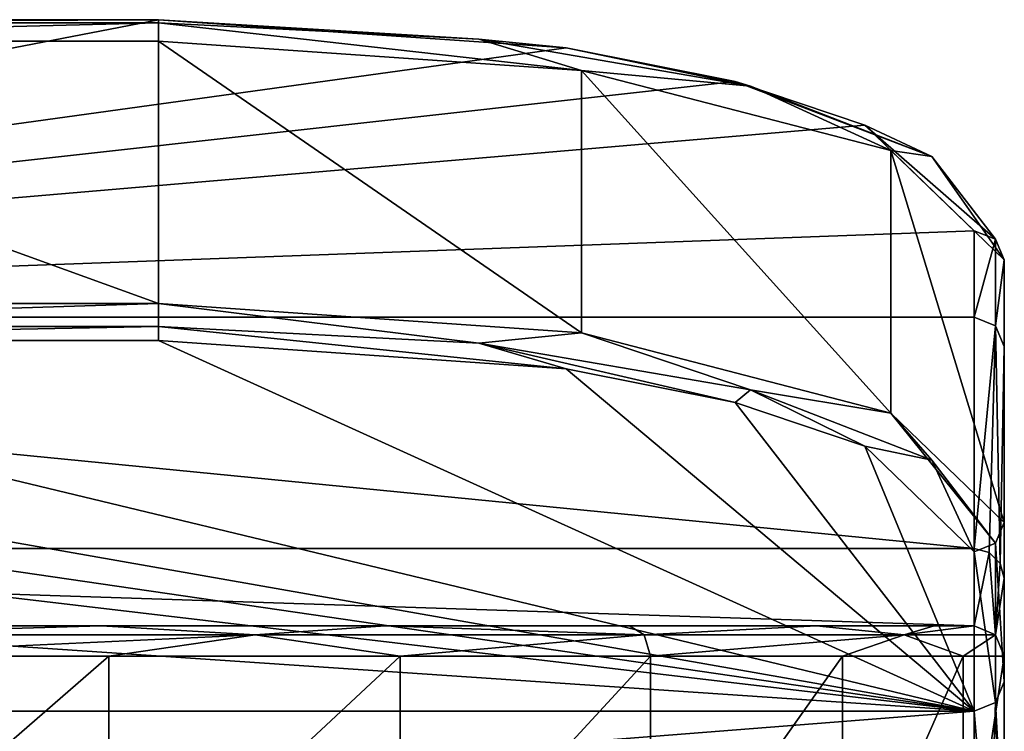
# Model space of a CAD drawing. Header units: millimetres. Extents: x -175 to 175, y 0 to 204.
# Tile 123 of 138: x 154 to 170, y 83 to 95. Entities that reach past the tile are written whole.
import ezdxf

# ---------------------------------------------------------------- set-up
doc = ezdxf.new("R2010")
doc.units = ezdxf.units.MM
doc.header["$LTSCALE"] = 65.185185
for name, color, linetype in [('495', 7, 'CONTINUOUS'), ('497', 7, 'CONTINUOUS'), ('498', 7, 'CONTINUOUS'), ('502', 7, 'CONTINUOUS'), ('503', 7, 'CONTINUOUS'), ('504', 7, 'CONTINUOUS'), ('505', 7, 'CONTINUOUS'), ('506', 7, 'CONTINUOUS'), ('509', 7, 'CONTINUOUS'), ('510', 7, 'CONTINUOUS'), ('511', 7, 'CONTINUOUS'), ('516', 7, 'CONTINUOUS'), ('517', 7, 'CONTINUOUS'), ('518', 7, 'CONTINUOUS'), ('519', 7, 'CONTINUOUS'), ('520', 7, 'CONTINUOUS'), ('521', 7, 'CONTINUOUS'), ('522', 7, 'CONTINUOUS'), ('529', 7, 'CONTINUOUS')]:
    doc.layers.add(name, color=color, linetype=linetype)

msp = doc.modelspace()

# ---------------------------------------------------------------- linework, layer by layer
at = {"layer": '495', "color": 7, "linetype": 'CONTINUOUS', "true_color": 0xe0f2ff}
for points in [[(130.5, 84.6, 4.528), (169.5, 84.6, 4.528), (130.5, 84.6), (130.5, 84.6, 4.528)], [(130.5, 84.6), (169.5, 84.6, 4.528), (131.161, 84.6, -5.036), (130.5, 84.6)], [(131.161, 84.6, -5.036), (169.5, 84.6, 4.528), (133.108, 84.6, -9.741), (131.161, 84.6, -5.036)], [(133.108, 84.6, -9.741), (169.5, 84.6, 4.528), (136.206, 84.6, -13.783), (133.108, 84.6, -9.741)], [(136.206, 84.6, -13.783), (169.5, 84.6, 4.528), (140.246, 84.6, -16.885), (136.206, 84.6, -13.783)], [(140.246, 84.6, -16.885), (169.5, 84.6, 4.528), (144.951, 84.6, -18.835), (140.246, 84.6, -16.885)], [(144.951, 84.6, -18.835), (169.5, 84.6, 4.528), (150, 84.6, -19.5), (144.951, 84.6, -18.835)], [(150, 84.6, -19.5), (169.5, 84.6, 4.528), (155.049, 84.6, -18.835), (150, 84.6, -19.5)], [(155.049, 84.6, -18.835), (169.5, 84.6, 4.528), (159.754, 84.6, -16.885), (155.049, 84.6, -18.835)], [(159.754, 84.6, -16.885), (169.5, 84.6, 4.528), (163.794, 84.6, -13.783), (159.754, 84.6, -16.885)], [(163.794, 84.6, -13.783), (169.5, 84.6, 4.528), (166.892, 84.6, -9.741), (163.794, 84.6, -13.783)], [(166.892, 84.6, -9.741), (169.5, 84.6, 4.528), (168.839, 84.6, -5.036), (166.892, 84.6, -9.741)], [(168.839, 84.6, -5.036), (169.5, 84.6, 4.528), (169.5, 84.6), (168.839, 84.6, -5.036)]]:
    msp.add_3dface(points, dxfattribs=at)
at = {"layer": '497', "color": 7, "linetype": 'CONTINUOUS', "true_color": 0xe0f2ff}
for points in [[(170, 89.228, 43.48), (170, 90.659, 48.82), (170, 83.672, 40.131), (170, 89.228, 43.48)], [(170, 83.672, 40.131), (170, 90.659, 48.82), (170, 86.312, 49.985), (170, 83.672, 40.131)], [(170, 85.388, 24.172), (170, 89.228, 43.48), (170, 80.622, 24.8), (170, 85.388, 24.172)], [(170, 80.622, 24.8), (170, 89.228, 43.48), (170, 83.672, 40.131), (170, 80.622, 24.8)], [(170, 84.1, 4.528), (170, 85.388, 24.172), (170, 79.6, 9.202), (170, 84.1, 4.528)], [(170, 79.6, 9.202), (170, 85.388, 24.172), (170, 80.622, 24.8), (170, 79.6, 9.202)], [(170, 84.1), (170, 84.1, 4.528), (170, 79.6), (170, 84.1)], [(170, 79.6), (170, 84.1, 4.528), (170, 79.6, 9.202), (170, 79.6)]]:
    msp.add_3dface(points, dxfattribs=at)
at = {"layer": '498', "color": 7, "linetype": 'CONTINUOUS', "true_color": 0xe0f2ff}
for points in [[(150, 84.1, -20), (155.176, 84.1, -19.319), (150, 79.6, -20), (150, 84.1, -20)], [(150, 79.6, -20), (155.176, 84.1, -19.319), (155.176, 79.6, -19.319), (150, 79.6, -20)], [(155.176, 84.1, -19.319), (160, 84.1, -17.321), (155.176, 79.6, -19.319), (155.176, 84.1, -19.319)], [(155.176, 79.6, -19.319), (160, 84.1, -17.321), (160, 79.6, -17.321), (155.176, 79.6, -19.319)], [(160, 84.1, -17.321), (164.142, 84.1, -14.142), (160, 79.6, -17.321), (160, 84.1, -17.321)], [(160, 79.6, -17.321), (164.142, 84.1, -14.142), (164.142, 79.6, -14.142), (160, 79.6, -17.321)], [(164.142, 84.1, -14.142), (167.321, 84.1, -10), (164.142, 79.6, -14.142), (164.142, 84.1, -14.142)], [(164.142, 79.6, -14.142), (167.321, 84.1, -10), (167.321, 79.6, -10), (164.142, 79.6, -14.142)], [(167.321, 84.1, -10), (169.319, 84.1, -5.176), (167.321, 79.6, -10), (167.321, 84.1, -10)], [(167.321, 79.6, -10), (169.319, 84.1, -5.176), (169.319, 79.6, -5.176), (167.321, 79.6, -10)], [(170, 84.1), (170, 79.6), (169.319, 79.6, -5.176), (170, 84.1)], [(169.319, 84.1, -5.176), (170, 84.1), (169.319, 79.6, -5.176), (169.319, 84.1, -5.176)]]:
    msp.add_3dface(points, dxfattribs=at)
at = {"layer": '502', "color": 7, "linetype": 'CONTINUOUS', "true_color": 0xe0f2ff}
for points in [[(156, 94.282, 62.343), (144, 94.282, 62.343), (156, 89.936, 63.508), (156, 94.282, 62.343)], [(156, 89.936, 63.508), (144, 94.282, 62.343), (144, 89.936, 63.508), (156, 89.936, 63.508)]]:
    msp.add_3dface(points, dxfattribs=at)
at = {"layer": '503', "color": 7, "linetype": 'CONTINUOUS', "true_color": 0xe0f2ff}
for points in [[(137.253, 88.856, 61.409), (169.5, 83.189, 40.26), (144, 89.323, 63.154), (137.253, 88.856, 61.409)], [(169.5, 83.189, 40.26), (156, 89.323, 63.154), (144, 89.323, 63.154), (169.5, 83.189, 40.26)], [(162.747, 88.856, 61.409), (156, 89.323, 63.154), (169.5, 83.189, 40.26), (162.747, 88.856, 61.409)], [(134.454, 88.3, 59.335), (169.5, 83.189, 40.26), (137.253, 88.856, 61.409), (134.454, 88.3, 59.335)], [(165.546, 88.3, 59.335), (162.747, 88.856, 61.409), (169.5, 83.189, 40.26), (165.546, 88.3, 59.335)], [(132.307, 87.576, 56.631), (169.5, 83.189, 40.26), (134.454, 88.3, 59.335), (132.307, 87.576, 56.631)], [(167.693, 87.576, 56.631), (165.546, 88.3, 59.335), (169.5, 83.189, 40.26), (167.693, 87.576, 56.631)], [(130.5, 85.829, 50.114), (169.5, 83.189, 40.26), (132.307, 87.576, 56.631), (130.5, 85.829, 50.114)], [(169.5, 85.829, 50.114), (167.693, 87.576, 56.631), (169.5, 83.189, 40.26), (169.5, 85.829, 50.114)], [(130.5, 83.189, 40.26), (169.5, 83.189, 40.26), (130.5, 85.829, 50.114), (130.5, 83.189, 40.26)]]:
    msp.add_3dface(points, dxfattribs=at)
at = {"layer": '504', "color": 7, "linetype": 'CONTINUOUS', "true_color": 0xe0f2ff}
for points in [[(156, 94.636, 61.731), (162.747, 94.168, 59.985), (130.5, 89.711, 43.351), (156, 94.636, 61.731)], [(144, 94.636, 61.731), (156, 94.636, 61.731), (130.5, 89.711, 43.351), (144, 94.636, 61.731)], [(162.747, 94.168, 59.985), (165.546, 93.613, 57.911), (130.5, 89.711, 43.351), (162.747, 94.168, 59.985)], [(165.546, 93.613, 57.911), (167.693, 92.888, 55.208), (130.5, 89.711, 43.351), (165.546, 93.613, 57.911)], [(167.693, 92.888, 55.208), (169.5, 91.142, 48.691), (130.5, 89.711, 43.351), (167.693, 92.888, 55.208)], [(130.5, 89.711, 43.351), (169.5, 91.142, 48.691), (169.5, 89.711, 43.351), (130.5, 89.711, 43.351)]]:
    msp.add_3dface(points, dxfattribs=at)
at = {"layer": '505', "color": 7, "linetype": 'CONTINUOUS', "true_color": 0xe0f2ff}
for points in [[(130.5, 89.711, 43.351), (169.5, 89.711, 43.351), (169.5, 85.883, 24.107), (130.5, 89.711, 43.351)], [(130.5, 85.883, 24.107), (130.5, 89.711, 43.351), (169.5, 85.883, 24.107), (130.5, 85.883, 24.107)], [(169.5, 84.6, 4.528), (130.5, 84.6, 4.528), (130.5, 85.883, 24.107), (169.5, 84.6, 4.528)], [(169.5, 84.6, 4.528), (130.5, 85.883, 24.107), (169.5, 85.883, 24.107), (169.5, 84.6, 4.528)]]:
    msp.add_3dface(points, dxfattribs=at)
at = {"layer": '506', "color": 7, "linetype": 'CONTINUOUS', "true_color": 0xe0f2ff}
for points in [[(169.5, 83.189, 40.26), (130.5, 83.189, 40.26), (130.5, 80.127, 24.865), (169.5, 83.189, 40.26)], [(169.5, 83.189, 40.26), (130.5, 80.127, 24.865), (169.5, 80.127, 24.865), (169.5, 83.189, 40.26)]]:
    msp.add_3dface(points, dxfattribs=at)
at = {"layer": '509', "color": 7, "linetype": 'CONTINUOUS', "true_color": 0xe0f2ff}
for points in [[(156, 94.282, 62.343), (156, 89.936, 63.508), (163, 89.45, 61.696), (156, 94.282, 62.343)], [(163, 93.797, 60.531), (156, 94.282, 62.343), (163, 89.45, 61.696), (163, 93.797, 60.531)], [(168.124, 92.471, 55.581), (163, 93.797, 60.531), (168.124, 88.124, 56.746), (168.124, 92.471, 55.581)], [(168.124, 88.124, 56.746), (163, 93.797, 60.531), (163, 89.45, 61.696), (168.124, 88.124, 56.746)], [(170, 86.312, 49.985), (170, 90.659, 48.82), (168.124, 92.471, 55.581), (170, 86.312, 49.985)], [(170, 86.312, 49.985), (168.124, 92.471, 55.581), (168.124, 88.124, 56.746), (170, 86.312, 49.985)]]:
    msp.add_3dface(points, dxfattribs=at)
at = {"layer": '510', "color": 7, "linetype": 'CONTINUOUS', "true_color": 0xe0f2ff}
for points in [[(162.747, 94.168, 59.985), (156, 94.636, 61.731), (161.302, 94.313, 61.091), (162.747, 94.168, 59.985)], [(161.302, 94.313, 61.091), (156, 94.636, 61.731), (156, 94.586, 62.11), (161.302, 94.313, 61.091)], [(156, 94.282, 62.343), (163, 93.797, 60.531), (156, 94.586, 62.11), (156, 94.282, 62.343)], [(163, 93.797, 60.531), (161.302, 94.313, 61.091), (156, 94.586, 62.11), (163, 93.797, 60.531)], [(165.796, 93.536, 58.191), (162.747, 94.168, 59.985), (161.302, 94.313, 61.091), (165.796, 93.536, 58.191)], [(163, 93.797, 60.531), (165.796, 93.536, 58.191), (161.302, 94.313, 61.091), (163, 93.797, 60.531)], [(165.546, 93.613, 57.911), (162.747, 94.168, 59.985), (165.796, 93.536, 58.191), (165.546, 93.613, 57.911)], [(163, 93.797, 60.531), (168.124, 92.471, 55.581), (165.796, 93.536, 58.191), (163, 93.797, 60.531)], [(167.693, 92.888, 55.208), (165.546, 93.613, 57.911), (168.799, 92.373, 53.849), (167.693, 92.888, 55.208)], [(168.799, 92.373, 53.849), (165.546, 93.613, 57.911), (165.796, 93.536, 58.191), (168.799, 92.373, 53.849)], [(168.124, 92.471, 55.581), (168.799, 92.373, 53.849), (165.796, 93.536, 58.191), (168.124, 92.471, 55.581)], [(169.5, 91.142, 48.691), (167.693, 92.888, 55.208), (169.854, 91, 48.728), (169.5, 91.142, 48.691)], [(169.854, 91, 48.728), (167.693, 92.888, 55.208), (168.799, 92.373, 53.849), (169.854, 91, 48.728)], [(168.124, 92.471, 55.581), (170, 90.659, 48.82), (168.799, 92.373, 53.849), (168.124, 92.471, 55.581)], [(170, 90.659, 48.82), (169.854, 91, 48.728), (168.799, 92.373, 53.849), (170, 90.659, 48.82)]]:
    msp.add_3dface(points, dxfattribs=at)
at = {"layer": '511', "color": 7, "linetype": 'CONTINUOUS', "true_color": 0xe0f2ff}
for points in [[(156, 94.636, 61.731), (144, 94.636, 61.731), (144, 94.586, 62.11), (156, 94.636, 61.731)], [(156, 94.586, 62.11), (156, 94.636, 61.731), (144, 94.586, 62.11), (156, 94.586, 62.11)], [(144, 94.282, 62.343), (156, 94.282, 62.343), (156, 94.586, 62.11), (144, 94.282, 62.343)], [(144, 94.282, 62.343), (156, 94.586, 62.11), (144, 94.586, 62.11), (144, 94.282, 62.343)]]:
    msp.add_3dface(points, dxfattribs=at)
at = {"layer": '516', "color": 7, "linetype": 'CONTINUOUS', "true_color": 0xe0f2ff}
for points in [[(150, 84.6, -19.5), (155.049, 84.6, -18.835), (150, 84.454, -19.854), (150, 84.6, -19.5)], [(150, 84.454, -19.854), (155.049, 84.6, -18.835), (157.598, 84.454, -18.342), (150, 84.454, -19.854)], [(155.049, 84.6, -18.835), (159.754, 84.6, -16.885), (157.598, 84.454, -18.342), (155.049, 84.6, -18.835)], [(157.598, 84.454, -18.342), (159.754, 84.6, -16.885), (164.039, 84.454, -14.039), (157.598, 84.454, -18.342)], [(159.754, 84.6, -16.885), (163.794, 84.6, -13.783), (164.039, 84.454, -14.039), (159.754, 84.6, -16.885)], [(163.794, 84.6, -13.783), (166.892, 84.6, -9.741), (164.039, 84.454, -14.039), (163.794, 84.6, -13.783)], [(164.039, 84.454, -14.039), (166.892, 84.6, -9.741), (168.342, 84.454, -7.598), (164.039, 84.454, -14.039)], [(166.892, 84.6, -9.741), (168.839, 84.6, -5.036), (168.342, 84.454, -7.598), (166.892, 84.6, -9.741)], [(168.839, 84.6, -5.036), (169.5, 84.6), (168.342, 84.454, -7.598), (168.839, 84.6, -5.036)], [(168.342, 84.454, -7.598), (169.5, 84.6), (169.854, 84.454), (168.342, 84.454, -7.598)], [(155.176, 84.1, -19.319), (150, 84.1, -20), (157.598, 84.454, -18.342), (155.176, 84.1, -19.319)], [(150, 84.1, -20), (150, 84.454, -19.854), (157.598, 84.454, -18.342), (150, 84.1, -20)], [(160, 84.1, -17.321), (155.176, 84.1, -19.319), (157.598, 84.454, -18.342), (160, 84.1, -17.321)], [(160, 84.1, -17.321), (157.598, 84.454, -18.342), (164.039, 84.454, -14.039), (160, 84.1, -17.321)], [(164.142, 84.1, -14.142), (160, 84.1, -17.321), (164.039, 84.454, -14.039), (164.142, 84.1, -14.142)], [(164.142, 84.1, -14.142), (164.039, 84.454, -14.039), (168.342, 84.454, -7.598), (164.142, 84.1, -14.142)], [(167.321, 84.1, -10), (164.142, 84.1, -14.142), (168.342, 84.454, -7.598), (167.321, 84.1, -10)], [(169.319, 84.1, -5.176), (167.321, 84.1, -10), (168.342, 84.454, -7.598), (169.319, 84.1, -5.176)], [(169.319, 84.1, -5.176), (168.342, 84.454, -7.598), (169.854, 84.454), (169.319, 84.1, -5.176)], [(170, 84.1), (169.319, 84.1, -5.176), (169.854, 84.454), (170, 84.1)]]:
    msp.add_3dface(points, dxfattribs=at)
at = {"layer": '517', "color": 7, "linetype": 'CONTINUOUS', "true_color": 0xe0f2ff}
for points in [[(169.5, 84.6), (169.5, 84.6, 4.528), (169.854, 84.454, 4.528), (169.5, 84.6)], [(169.854, 84.454), (169.5, 84.6), (169.854, 84.454, 4.528), (169.854, 84.454)], [(170, 84.1, 4.528), (170, 84.1), (169.854, 84.454), (170, 84.1, 4.528)], [(170, 84.1, 4.528), (169.854, 84.454), (169.854, 84.454, 4.528), (170, 84.1, 4.528)]]:
    msp.add_3dface(points, dxfattribs=at)
at = {"layer": '518', "color": 7, "linetype": 'CONTINUOUS', "true_color": 0xe0f2ff}
for points in [[(169.5, 85.883, 24.107), (169.5, 89.711, 43.351), (169.854, 89.57, 43.389), (169.5, 85.883, 24.107)], [(169.75, 85.817, 24.116), (169.5, 85.883, 24.107), (169.854, 89.57, 43.389), (169.75, 85.817, 24.116)], [(169.933, 85.635, 24.14), (169.75, 85.817, 24.116), (169.854, 89.57, 43.389), (169.933, 85.635, 24.14)], [(170, 89.228, 43.48), (169.933, 85.635, 24.14), (169.854, 89.57, 43.389), (170, 89.228, 43.48)], [(170, 89.228, 43.48), (170, 85.388, 24.172), (169.933, 85.635, 24.14), (170, 89.228, 43.48)], [(169.5, 84.6, 4.528), (169.5, 85.883, 24.107), (169.75, 85.817, 24.116), (169.5, 84.6, 4.528)], [(169.854, 84.454, 4.528), (169.5, 84.6, 4.528), (169.75, 85.817, 24.116), (169.854, 84.454, 4.528)], [(169.854, 84.454, 4.528), (169.75, 85.817, 24.116), (169.933, 85.635, 24.14), (169.854, 84.454, 4.528)], [(170, 85.388, 24.172), (169.854, 84.454, 4.528), (169.933, 85.635, 24.14), (170, 85.388, 24.172)], [(170, 85.388, 24.172), (170, 84.1, 4.528), (169.854, 84.454, 4.528), (170, 85.388, 24.172)]]:
    msp.add_3dface(points, dxfattribs=at)
at = {"layer": '519', "color": 7, "linetype": 'CONTINUOUS', "true_color": 0xe0f2ff}
for points in [[(169.5, 89.711, 43.351), (169.5, 91.142, 48.691), (169.854, 91, 48.728), (169.5, 89.711, 43.351)], [(169.5, 89.711, 43.351), (169.854, 91, 48.728), (169.854, 89.57, 43.389), (169.5, 89.711, 43.351)], [(169.854, 91, 48.728), (170, 90.659, 48.82), (169.854, 89.57, 43.389), (169.854, 91, 48.728)], [(170, 90.659, 48.82), (170, 89.228, 43.48), (169.854, 89.57, 43.389), (170, 90.659, 48.82)]]:
    msp.add_3dface(points, dxfattribs=at)
at = {"layer": '520', "color": 7, "linetype": 'CONTINUOUS', "true_color": 0xe0f2ff}
for points in [[(163, 89.45, 61.696), (156, 89.936, 63.508), (161.302, 89.283, 62.439), (163, 89.45, 61.696)], [(156, 89.936, 63.508), (156, 89.556, 63.458), (161.302, 89.283, 62.439), (156, 89.936, 63.508)], [(156, 89.323, 63.154), (162.747, 88.856, 61.409), (156, 89.556, 63.458), (156, 89.323, 63.154)], [(156, 89.556, 63.458), (162.747, 88.856, 61.409), (161.302, 89.283, 62.439), (156, 89.556, 63.458)], [(163, 89.45, 61.696), (161.302, 89.283, 62.439), (165.796, 88.506, 59.538), (163, 89.45, 61.696)], [(168.124, 88.124, 56.746), (163, 89.45, 61.696), (165.796, 88.506, 59.538), (168.124, 88.124, 56.746)], [(162.747, 88.856, 61.409), (165.546, 88.3, 59.335), (161.302, 89.283, 62.439), (162.747, 88.856, 61.409)], [(161.302, 89.283, 62.439), (165.546, 88.3, 59.335), (165.796, 88.506, 59.538), (161.302, 89.283, 62.439)], [(165.546, 88.3, 59.335), (167.693, 87.576, 56.631), (165.796, 88.506, 59.538), (165.546, 88.3, 59.335)], [(165.796, 88.506, 59.538), (167.693, 87.576, 56.631), (168.799, 87.343, 55.197), (165.796, 88.506, 59.538)], [(168.124, 88.124, 56.746), (165.796, 88.506, 59.538), (168.799, 87.343, 55.197), (168.124, 88.124, 56.746)], [(170, 86.312, 49.985), (168.124, 88.124, 56.746), (169.854, 85.971, 50.076), (170, 86.312, 49.985)], [(168.124, 88.124, 56.746), (168.799, 87.343, 55.197), (169.854, 85.971, 50.076), (168.124, 88.124, 56.746)], [(167.693, 87.576, 56.631), (169.5, 85.829, 50.114), (168.799, 87.343, 55.197), (167.693, 87.576, 56.631)], [(168.799, 87.343, 55.197), (169.5, 85.829, 50.114), (169.854, 85.971, 50.076), (168.799, 87.343, 55.197)]]:
    msp.add_3dface(points, dxfattribs=at)
at = {"layer": '521', "color": 7, "linetype": 'CONTINUOUS', "true_color": 0xe0f2ff}
for points in [[(170, 83.672, 40.131), (170, 86.312, 49.985), (169.854, 85.971, 50.076), (170, 83.672, 40.131)], [(169.854, 85.971, 50.076), (169.5, 85.829, 50.114), (169.854, 83.33, 40.222), (169.854, 85.971, 50.076)], [(170, 83.672, 40.131), (169.854, 85.971, 50.076), (169.854, 83.33, 40.222), (170, 83.672, 40.131)], [(169.5, 85.829, 50.114), (169.5, 83.189, 40.26), (169.854, 83.33, 40.222), (169.5, 85.829, 50.114)]]:
    msp.add_3dface(points, dxfattribs=at)
at = {"layer": '522', "color": 7, "linetype": 'CONTINUOUS', "true_color": 0xe0f2ff}
for points in [[(170, 80.622, 24.8), (170, 83.672, 40.131), (169.854, 83.33, 40.222), (170, 80.622, 24.8)], [(169.854, 83.33, 40.222), (169.5, 83.189, 40.26), (169.75, 80.193, 24.856), (169.854, 83.33, 40.222)], [(169.854, 83.33, 40.222), (169.75, 80.193, 24.856), (169.933, 80.374, 24.832), (169.854, 83.33, 40.222)], [(170, 80.622, 24.8), (169.854, 83.33, 40.222), (169.933, 80.374, 24.832), (170, 80.622, 24.8)], [(169.5, 83.189, 40.26), (169.5, 80.127, 24.865), (169.75, 80.193, 24.856), (169.5, 83.189, 40.26)]]:
    msp.add_3dface(points, dxfattribs=at)
at = {"layer": '529', "color": 7, "linetype": 'CONTINUOUS', "true_color": 0xe0f2ff}
for points in [[(156, 89.936, 63.508), (144, 89.936, 63.508), (144, 89.556, 63.458), (156, 89.936, 63.508)], [(156, 89.556, 63.458), (156, 89.936, 63.508), (144, 89.556, 63.458), (156, 89.556, 63.458)], [(144, 89.323, 63.154), (156, 89.323, 63.154), (156, 89.556, 63.458), (144, 89.323, 63.154)], [(144, 89.323, 63.154), (156, 89.556, 63.458), (144, 89.556, 63.458), (144, 89.323, 63.154)]]:
    msp.add_3dface(points, dxfattribs=at)

doc.saveas('drawing.dxf')
